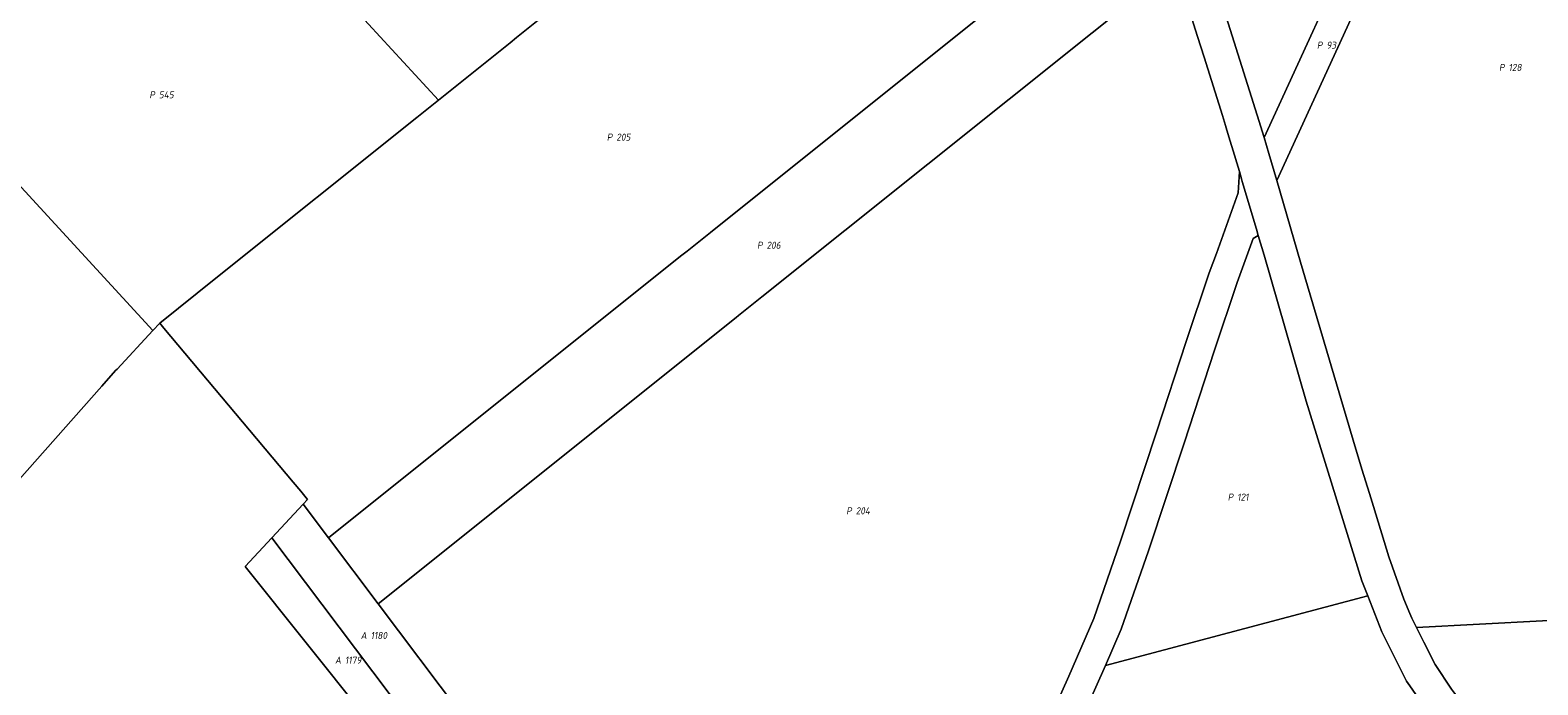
# Model space of a CAD drawing. Extents: x 184444 to 186844, y 346155 to 349219.
# Tile 24 of 49: x 185301 to 185685, y 347211 to 347378. Entities that reach past the tile are written whole.
import ezdxf
from ezdxf.enums import TextEntityAlignment as Align
from ezdxf.lldxf.tags import DXFTag

# ---------------------------------------------------------------- set-up
doc = ezdxf.new("R2010")
doc.units = 0
for name, color, linetype, lineweight in [('B-WE-KG-GRENS_PERCEEL-G', 150, 'KG-PERCEEL', 18), ('B-WE-KG-GRENS_PERCEEL-GV', 150, 'Continuous', 18), ('B-WE-KG-GRENS_PERCEEL-S', 150, 'Continuous', 25)]:
    doc.layers.add(name, color=color, linetype=linetype, lineweight=lineweight)
doc.styles.add('NLCS-ISO', font='NLCS-ISO.ttf')
doc.styles.get("Standard").update_dxf_attribs({"font": 'NLCS-ISO.ttf'})
tags = doc.linetypes.add('KG-PERCEEL', pattern='A,5.5,-2,["P",Standard,S=1.8,R=0,X=-0.5,Y=-0.9],-2,5.5,-2,[5,NLCS.SHX,S=0.75,R=0,X=0,Y=0],-2', length=19).pattern_tags.tags
tags[6] = DXFTag(74, 10)

# ---------------------------------------------------------------- blocks, each defined once
blk = doc.blocks.new('SKG-PERCEELNUMMER-SO')
at = {"style": 'NLCS-ISO', "oblique": 10, "flags": 1}
for tag, p in [('GEMEENTECODE', (0, 2.55)), ('PERCEELGROOTTE', (0, -2.45))]:
    blk.add_attdef(tag, text='', height=1.8, dxfattribs=at).set_placement(p, align=Align.MIDDLE_CENTER)
at = {"style": 'NLCS-ISO', "oblique": 10}
blk.add_attdef('SECTIE', text='', height=1.8, dxfattribs=at).set_placement((-0.5, 0), align=Align.MIDDLE_RIGHT)
blk.add_attdef('PERCEELNUMMER', text='', height=1.8, dxfattribs=at).set_placement((0.5, 0), align=Align.MIDDLE_LEFT)

msp = doc.modelspace()

# ---------------------------------------------------------------- linework, layer by layer
at = {"layer": 'B-WE-KG-GRENS_PERCEEL-G', "flags": 128}
for points in [[(185615.183, 347350.268), (185613.396, 347356.019), (185609.054, 347369.995), (185601.169, 347394.789), (185581.08, 347455.192), (185565.813, 347503.299)], [(185615.183, 347350.268), (185632.393, 347387.669), (185646.79, 347419.399), (185670.463, 347473.233), (185676.641, 347486.517)], [(185618.434, 347339.39), (185639.183, 347384.482), (185653.614, 347416.287), (185677.294, 347470.136), (185683.241, 347482.924)], [(185585.528, 347415.15), (185474.247, 347326.187), (185468.294, 347321.428), (185466.648, 347320.113), (185377.034, 347248.474)], [(185332.295, 347301.205), (185271.014, 347367.732), (185296.668, 347396.892)], [(185405.01, 347359.815), (185369.358, 347398.512)], [(185592.574, 347393.897), (185487.36, 347309.784), (185481.399, 347305.019), (185480.809, 347304.548), (185389.69, 347231.705)], [(185592.574, 347393.897), (185593.858, 347390.026), (185598.253, 347376.035), (185599.907, 347370.769), (185604.567, 347355.938), (185605.345, 347353.365), (185605.534, 347352.738), (185606.464, 347349.663), (185606.951, 347348.053), (185608.893, 347341.628)], [(185430.849, 347380.472), (185424.897, 347375.714), (185423.252, 347374.399), (185405.01, 347359.815)], [(185405.01, 347359.815), (185399.528, 347355.433), (185348.323, 347314.497), (185334.035, 347303.075)], [(185618.434, 347339.39), (185616.442, 347346.217), (185615.183, 347350.268)], [(185608.893, 347341.628), (185608.592, 347336.214), (185603.042, 347320.843), (185601.243, 347315.862), (185601.158, 347315.609), (185595.392, 347298.442), (185587.821, 347275.337), (185578.633, 347247.641), (185571.81, 347228.028), (185565.508, 347213.325), (185554.105, 347187.867), (185533.42, 347141.905), (185527.966, 347130.867), (185525.692, 347127.077), (185522.478, 347121.764), (185520.522, 347119.156), (185512.845, 347111.852)], [(185608.893, 347341.628), (185609.452, 347339.779), (185609.644, 347339.128), (185613.233, 347326.983), (185613.7, 347325.402)], [(185653.985, 347225.703), (185652.787, 347228.075), (185652.284, 347229.258), (185650.727, 347232.923), (185646.984, 347243.673), (185643.016, 347256.495), (185641.998, 347259.786), (185640.091, 347265.948), (185637.898, 347273.352), (185624.503, 347318.588), (185618.434, 347339.39)], [(185574.845, 347216.073), (185578.81, 347225.323), (185585.735, 347245.228), (185594.898, 347272.848), (185602.487, 347296.009), (185608.334, 347313.418), (185612.38, 347324.62), (185613.7, 347325.402)], [(185613.7, 347325.402), (185615.191, 347320.356), (185625.943, 347283.258), (185640.095, 347237.602), (185641.602, 347233.727)], [(185332.295, 347301.205), (185323.181, 347291.41)], [(185334.035, 347303.075), (185332.295, 347301.205)], [(185335.082, 347301.83), (185334.035, 347303.075)], [(185368.032, 347262.646), (185335.082, 347301.83)], [(185319.313, 347287.081), (185322.817, 347291.018)], [(185323.181, 347291.41), (185322.817, 347291.018)], [(185290.233, 347254.046), (185292.96, 347257.474), (185319.313, 347287.081)], [(185371.692, 347258.294), (185369.962, 347260.351), (185368.032, 347262.646)], [(185370.527, 347257.096), (185371.692, 347258.294)], [(185362.596, 347248.54), (185370.527, 347257.096)], [(185370.527, 347257.096), (185377.034, 347248.474)], [(185422.326, 347169.333), (185416.9, 347164.824), (185355.798, 347241.191), (185362.596, 347248.54)], [(185362.596, 347248.54), (185422.326, 347169.333)], [(185377.034, 347248.474), (185389.69, 347231.705)], [(185389.69, 347231.705), (185410.627, 347203.962), (185411.818, 347202.383)], [(185641.602, 347233.727), (185574.845, 347216.073)], [(185641.602, 347233.727), (185645.141, 347224.631), (185651.433, 347212.092), (185652.282, 347210.863), (185659.512, 347200.404), (185665.211, 347193.424), (185668.364, 347189.562), (185668.511, 347189.384), (185675.675, 347180.675), (185677.945, 347177.915), (185678.535, 347177.198), (185679.607, 347175.769), (185679.739, 347175.593)], [(185734.152, 347229.948), (185653.985, 347225.703)], [(185709.696, 347144.766), (185705.248, 347152.874), (185698.04, 347164.446), (185690.269, 347175.594), (185683.207, 347184.67), (185681.978, 347186.249), (185677.678, 347191.404), (185674.816, 347194.834), (185666.287, 347205.657), (185663.671, 347208.976), (185662.87, 347209.993), (185658.752, 347216.268), (185655.871, 347221.971), (185653.985, 347225.703)], [(185574.845, 347216.073), (185548.757, 347157.712), (185539.857, 347138.6)]]:
    msp.add_lwpolyline(points, dxfattribs=at)
at = {"layer": 'B-WE-KG-GRENS_PERCEEL-GV', "flags": 128}
for points in [[(185430.849, 347380.472), (185425.502, 347386.275), (185420.822, 347391.355), (185420.156, 347392.079), (185403.68, 347409.963), (185549.174, 347526.277), (185548.589, 347528.041), (185547.94, 347529.757), (185544.592, 347538.604), (185421.112, 347439.89), (185395.199, 347419.172), (185369.358, 347398.512), (185405.01, 347359.815), (185423.252, 347374.399), (185424.897, 347375.714)], [(185615.183, 347350.268), (185632.393, 347387.669), (185646.79, 347419.399), (185670.463, 347473.233), (185676.641, 347486.517), (185655.216, 347498.21), (185642.624, 347505.13), (185634.85, 347509.014), (185626.888, 347512.178), (185618.716, 347514.032), (185610.35, 347514.492), (185601.89, 347513.564), (185593.323, 347512.193), (185568.982, 347507.867), (185567.517, 347507.344), (185566.942, 347506.942), (185566.2, 347506.136), (185565.87, 347505.149), (185565.813, 347503.299), (185581.08, 347455.192), (185601.169, 347394.789), (185609.054, 347369.995), (185613.396, 347356.019)], [(185430.849, 347380.472), (185424.897, 347375.714), (185423.252, 347374.399), (185405.01, 347359.815), (185399.528, 347355.433), (185348.323, 347314.497), (185334.035, 347303.075), (185335.082, 347301.83), (185368.032, 347262.646), (185369.962, 347260.351), (185371.692, 347258.294), (185370.527, 347257.096), (185377.034, 347248.474), (185466.648, 347320.113), (185468.294, 347321.428), (185474.247, 347326.187), (185585.528, 347415.15), (185581.537, 347427.185), (185580.533, 347430.214), (185578.896, 347435.152), (185574.726, 347448.074), (185567.682, 347469.9), (185562.539, 347485.752), (185431.239, 347380.784)], [(185683.241, 347482.924), (185682.071, 347483.554), (185676.641, 347486.517), (185670.463, 347473.233), (185646.79, 347419.399), (185632.393, 347387.669), (185615.183, 347350.268), (185616.442, 347346.217), (185618.434, 347339.39), (185639.183, 347384.482), (185653.614, 347416.287), (185677.294, 347470.136)], [(185653.985, 347225.703), (185734.152, 347229.948), (185773.786, 347434.858), (185770.637, 347436.532), (185767.319, 347438.296), (185736.619, 347454.622), (185734.591, 347455.701), (185723.062, 347461.776), (185697.8, 347475.091), (185683.241, 347482.924), (185677.294, 347470.136), (185653.614, 347416.287), (185639.183, 347384.482), (185618.434, 347339.39), (185624.503, 347318.588), (185637.898, 347273.352), (185640.091, 347265.948), (185641.998, 347259.786), (185643.016, 347256.495), (185646.984, 347243.673), (185650.727, 347232.923), (185652.284, 347229.258), (185652.787, 347228.075)], [(185223.38, 347476.457), (185218.696, 347470.045), (185216.668, 347467.538), (185212.319, 347462.161), (185211.414, 347461.042), (185204.047, 347452.427), (185202.132, 347450.288), (185273.3, 347376.964), (185227.139, 347318.092), (185227.277, 347318.018), (185288.989, 347252.482), (185290.233, 347254.046), (185292.96, 347257.474), (185319.313, 347287.081), (185322.817, 347291.018), (185323.181, 347291.41), (185332.295, 347301.205), (185271.014, 347367.732), (185296.668, 347396.892)], [(185296.668, 347396.892), (185271.014, 347367.732), (185332.295, 347301.205), (185334.035, 347303.075), (185348.323, 347314.497), (185399.528, 347355.433), (185405.01, 347359.815), (185369.358, 347398.512), (185362.785, 347393.257), (185329.401, 347429.499)], [(185377.034, 347248.474), (185389.69, 347231.705), (185480.809, 347304.548), (185481.399, 347305.019), (185487.36, 347309.784), (185592.574, 347393.897), (185585.528, 347415.15), (185474.247, 347326.187), (185468.294, 347321.428), (185466.648, 347320.113)], [(185574.845, 347216.073), (185641.602, 347233.727), (185640.095, 347237.602), (185625.943, 347283.258), (185615.191, 347320.356), (185613.7, 347325.402), (185612.38, 347324.62), (185608.334, 347313.418), (185602.487, 347296.009), (185594.898, 347272.848), (185585.735, 347245.228), (185578.81, 347225.323)], [(185425.506, 347184.247), (185423.638, 347186.722), (185413.625, 347199.989), (185411.818, 347202.383), (185410.627, 347203.962), (185389.69, 347231.705), (185377.034, 347248.474), (185370.527, 347257.096), (185362.596, 347248.54), (185422.326, 347169.333), (185427.583, 347173.702), (185428.783, 347174.668), (185431.198, 347176.705), (185427.313, 347181.852), (185426.636, 347182.75)], [(185362.596, 347248.54), (185355.798, 347241.191), (185416.9, 347164.824), (185422.326, 347169.333)], [(185641.602, 347233.727), (185574.845, 347216.073), (185548.757, 347157.712), (185539.857, 347138.6), (185679.739, 347175.593), (185679.607, 347175.769), (185678.535, 347177.198), (185677.945, 347177.915), (185675.675, 347180.675), (185668.511, 347189.384), (185668.364, 347189.562), (185665.211, 347193.424), (185659.512, 347200.404), (185652.282, 347210.863), (185651.433, 347212.092), (185645.141, 347224.631)], [(185746.041, 347230.577), (185737.085, 347230.103), (185734.152, 347229.948), (185653.985, 347225.703), (185655.871, 347221.971), (185658.752, 347216.268), (185662.87, 347209.993), (185663.671, 347208.976), (185666.287, 347205.657), (185674.816, 347194.834), (185677.678, 347191.404), (185681.978, 347186.249), (185683.207, 347184.67), (185690.269, 347175.594), (185698.04, 347164.446), (185705.248, 347152.874), (185709.696, 347144.766), (185733.282, 347143.68), (185735.147, 347143.639), (185740.549, 347186.698)]]:
    msp.add_lwpolyline(points, close=True, dxfattribs=at)
for points in [[(185592.574, 347393.897), (185487.36, 347309.784), (185481.399, 347305.019), (185480.809, 347304.548), (185389.69, 347231.705), (185410.627, 347203.962)], [(185662.87, 347209.993), (185658.752, 347216.268), (185655.871, 347221.971), (185653.985, 347225.703), (185652.787, 347228.075), (185652.284, 347229.258), (185650.727, 347232.923), (185646.984, 347243.673), (185643.016, 347256.495), (185641.998, 347259.786), (185640.091, 347265.948), (185637.898, 347273.352), (185624.503, 347318.588), (185618.434, 347339.39), (185616.442, 347346.217), (185615.183, 347350.268), (185613.396, 347356.019), (185609.054, 347369.995), (185601.169, 347394.789)], [(185554.105, 347187.867), (185565.508, 347213.325), (185571.81, 347228.028), (185578.633, 347247.641), (185587.821, 347275.337), (185595.392, 347298.442), (185601.158, 347315.609), (185601.243, 347315.862), (185603.042, 347320.843), (185608.592, 347336.214), (185608.893, 347341.628), (185606.951, 347348.053), (185606.464, 347349.663), (185605.534, 347352.738), (185605.345, 347353.365), (185604.567, 347355.938), (185599.907, 347370.769), (185598.253, 347376.035), (185593.858, 347390.026)], [(185593.858, 347390.026), (185598.253, 347376.035), (185599.907, 347370.769), (185604.567, 347355.938), (185605.345, 347353.365), (185605.534, 347352.738), (185606.464, 347349.663), (185606.951, 347348.053), (185608.893, 347341.628), (185609.452, 347339.779), (185609.644, 347339.128), (185613.233, 347326.983), (185613.7, 347325.402), (185615.191, 347320.356), (185625.943, 347283.258), (185640.095, 347237.602), (185641.602, 347233.727), (185645.141, 347224.631), (185651.433, 347212.092), (185652.282, 347210.863)], [(185548.757, 347157.712), (185574.845, 347216.073), (185578.81, 347225.323), (185585.735, 347245.228), (185594.898, 347272.848), (185602.487, 347296.009), (185608.334, 347313.418), (185612.38, 347324.62), (185613.7, 347325.402), (185613.233, 347326.983), (185609.644, 347339.128), (185609.452, 347339.779), (185608.893, 347341.628), (185608.592, 347336.214), (185603.042, 347320.843), (185601.243, 347315.862), (185601.158, 347315.609), (185595.392, 347298.442), (185587.821, 347275.337), (185578.633, 347247.641), (185571.81, 347228.028), (185565.508, 347213.325), (185554.105, 347187.867)], [(185271.278, 347142.104), (185393.086, 347020.777), (185411.395, 347038.593), (185416.762, 347043.816), (185486.316, 347092.259), (185428.783, 347174.668), (185427.583, 347173.702), (185422.326, 347169.333), (185416.9, 347164.824), (185355.798, 347241.191), (185362.596, 347248.54), (185370.527, 347257.096), (185371.692, 347258.294), (185369.962, 347260.351), (185368.032, 347262.646), (185335.082, 347301.83), (185334.035, 347303.075), (185332.295, 347301.205), (185323.181, 347291.41), (185322.817, 347291.018), (185319.313, 347287.081), (185292.96, 347257.474)]]:
    msp.add_lwpolyline(points, dxfattribs=at)

# ---------------------------------------------------------------- block references
at = {"layer": 'B-WE-KG-GRENS_PERCEEL-S'}
for p, values in [((185630.555, 347373.795), {'PERCEELNUMMER': '93', 'SECTIE': 'P'}), ((185676.918, 347368.12), {'PERCEELNUMMER': '128', 'SECTIE': 'P'}), ((185333.32, 347361.177), {'PERCEELNUMMER': '545', 'SECTIE': 'P'}), ((185449.776, 347350.396), {'PERCEELNUMMER': '205', 'SECTIE': 'P'}), ((185488.025, 347322.905), {'PERCEELNUMMER': '206', 'SECTIE': 'P'}), ((185607.845, 347258.865), {'PERCEELNUMMER': '121', 'SECTIE': 'P'}), ((185510.735, 347255.372), {'PERCEELNUMMER': '204', 'SECTIE': 'P'}), ((185387.242, 347223.683), {'PERCEELNUMMER': '1180', 'SECTIE': 'A'}), ((185380.698, 347217.395), {'PERCEELNUMMER': '1179', 'SECTIE': 'A'})]:
    msp.add_blockref('SKG-PERCEELNUMMER-SO', p, dxfattribs=at).add_auto_attribs(values)

doc.saveas('drawing.dxf')
